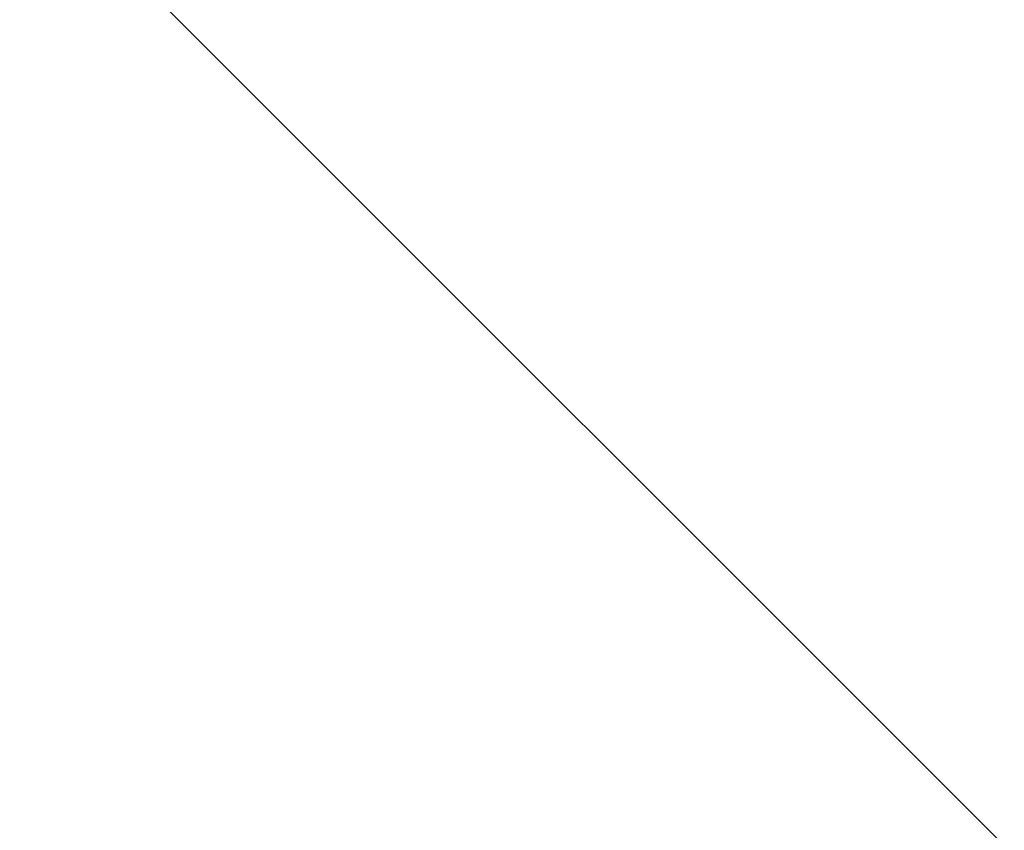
# Model space of a CAD drawing. Header units: millimetres. Extents: x -1753 to 37187, y -1972 to 14840.
# Tile 52 of 128: x 2652 to 2751, y 4322 to 4404. Entities that reach past the tile are written whole.
import ezdxf
from ezdxf.enums import TextEntityAlignment as Align

# ---------------------------------------------------------------- set-up
doc = ezdxf.new("R2010")
doc.units = ezdxf.units.MM
doc.header["$LTSCALE"] = 2
doc.header["$MEASUREMENT"] = 0
doc.linetypes.add('DASHED', pattern=[0.75, 0.5, -0.25])
doc.linetypes.add('HIDDEN', pattern=[0.375, 0.25, -0.125])
doc.layers.add('FIRE-SPKLR-EQP', color=1, linetype='Continuous', true_color=0xff0000)
doc.layers.add('FIRE-SPKLR-EQP-MPA-12SM-C', color=3, linetype='HIDDEN', true_color=0x00ff00)
doc.layers.add('GREY SCALE', color=9, linetype='Continuous', lineweight=0, true_color=0x808080)
doc.styles.get("Standard").update_dxf_attribs({"font": 'times.ttf'})

# ---------------------------------------------------------------- blocks, each defined once
blk = doc.blocks.new('SPKLR-EQP-PENDENT-68C')
at = {"layer": 'FIRE-SPKLR-EQP-MPA-12SM-C', "linetype": 'DASHED'}
blk.add_circle((0, 0), 2450, dxfattribs=at)
blk = doc.blocks.new('RCP LAYOUT')
at = {"layer": 'GREY SCALE', "lineweight": -3}
blk.add_line((3801.068, 3270), (200, 6871.068), dxfattribs=at)
for tag, p in [('EXIT', (2198, 13730)), ('EXIT', (15225, 13730)), ('E', (15529.99, 8869.993)), ('E', (15529.99, 7669.993)), ('E', (15529.99, 5869.993)), ('E', (15529.99, 4669.962)), ('EXIT', (13114.858, 3718.639)), ('E', (11657, 3149.925)), ('E', (13457, 3149.925)), ('E', (15257.014, 3149.719)), ('E', (16457.432, 3149.809)), ('EXIT', (15988.31, 2270)), ('E', (1505, 1600)), ('E', (2705, 1600)), ('E', (3905, 1600)), ('E', (5105, 1600)), ('E', (6305, 1600)), ('E', (7505, 1600)), ('E', (8705, 1600)), ('E', (11657, 1349.946)), ('E', (13557, 1350)), ('E', (14757, 1350)), ('EXIT', (6723.483, 949.996))]:
    blk.add_attdef(tag, text='', height=100, dxfattribs=at).set_placement(p, align=Align.MIDDLE_CENTER)
blk.add_attdef('E', text='', height=100, rotation=44.91466, dxfattribs=at).set_placement((13564.517, 5892.797), align=Align.MIDDLE_CENTER)

msp = doc.modelspace()

# ---------------------------------------------------------------- block references
at = {"layer": 'FIRE-SPKLR-EQP'}
for p in [(1700, 6330), (4700, 3966.208), (1700, 3630)]:
    msp.add_blockref('SPKLR-EQP-PENDENT-68C', p, dxfattribs=at)
at = {"layer": 'GREY SCALE', "lineweight": -3}
msp.add_blockref('RCP LAYOUT', (0, 0), dxfattribs=at)

doc.saveas('drawing.dxf')
